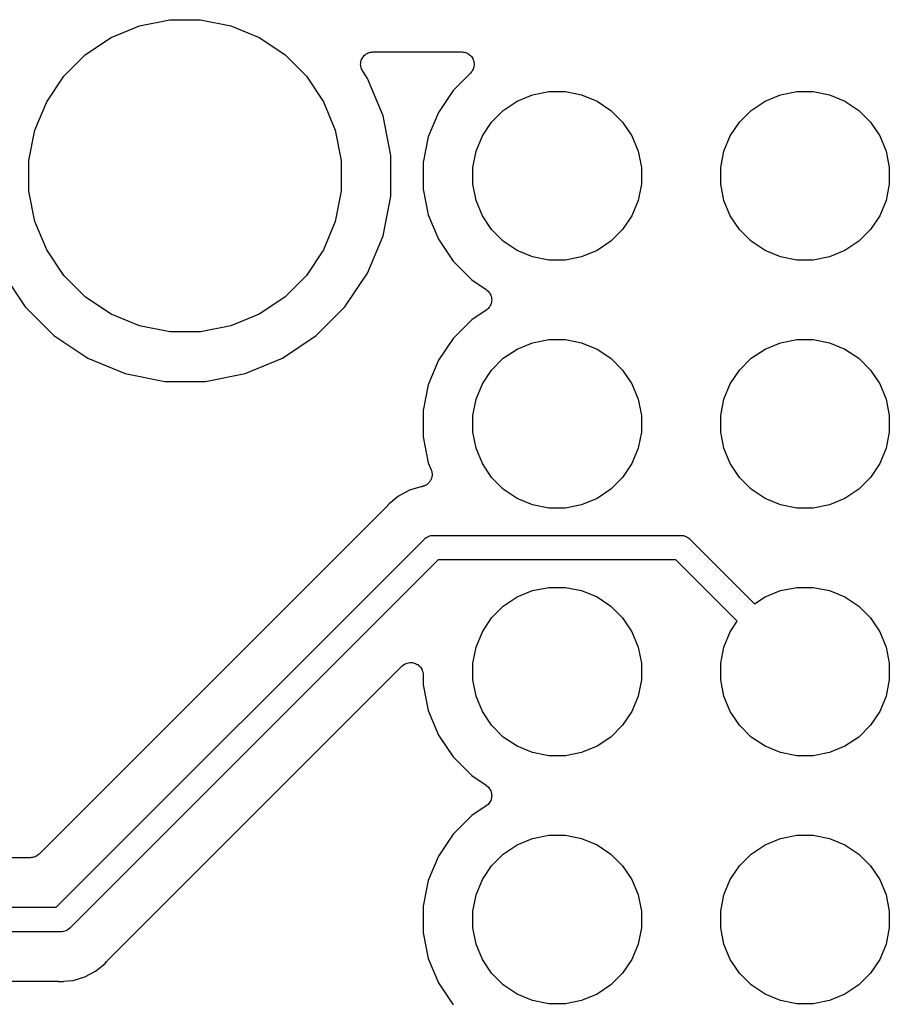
# Model space of a CAD drawing. Extents: x 4.65 to 8.55, y -5.31 to -3.29.
# Tile 29 of 29: x 8.08 to 8.43, y -3.68 to -3.29. Entities that reach past the tile are written whole.
import ezdxf

# ---------------------------------------------------------------- set-up
doc = ezdxf.new("R2010")
doc.units = 0
doc.header["$MEASUREMENT"] = 0
doc.layers.add('BLACK', color=7, linetype='CONTINUOUS')

msp = doc.modelspace()

# ---------------------------------------------------------------- linework, layer by layer
at = {"layer": 'BLACK', "linetype": 'CONTINUOUS'}
for p, q in [((8.13163, -3.28943), (8.1438, -3.28701)), ((8.1438, -3.28701), (8.1562, -3.28701)), ((8.1562, -3.28701), (8.16837, -3.28943)), ((8.12016, -3.29418), (8.13163, -3.28943)), ((8.16837, -3.28943), (8.17984, -3.29418)), ((8.10984, -3.30107), (8.12016, -3.29418)), ((8.17984, -3.29418), (8.19016, -3.30107)), ((8.22301, -3.30082), (8.22343, -3.3006)), ((8.22343, -3.3006), (8.22385, -3.30038)), ((8.22385, -3.30038), (8.22386, -3.30037)), ((8.22386, -3.30037), (8.22387, -3.30037)), ((8.22387, -3.30037), (8.22433, -3.30023)), ((8.22433, -3.30023), (8.22479, -3.3001)), ((8.22479, -3.3001), (8.2248, -3.30009)), ((8.2248, -3.30009), (8.22481, -3.30009)), ((8.22481, -3.30009), (8.22529, -3.30005)), ((8.22529, -3.30005), (8.22576, -3.3)), ((8.22576, -3.3), (8.26156, -3.3)), ((8.26156, -3.3), (8.26161, -3.3)), ((8.26161, -3.3), (8.26161, -3.3)), ((8.26161, -3.3), (8.26161, -3.3)), ((8.26161, -3.3), (8.26163, -3.3)), ((8.26163, -3.3), (8.26211, -3.30005)), ((8.26211, -3.30005), (8.26258, -3.30011)), ((8.26258, -3.30011), (8.26259, -3.30011)), ((8.26259, -3.30011), (8.2626, -3.30011)), ((8.2626, -3.30011), (8.26306, -3.30025)), ((8.26306, -3.30025), (8.26352, -3.3004)), ((8.26352, -3.3004), (8.26352, -3.3004)), ((8.26352, -3.3004), (8.26353, -3.3004)), ((8.26353, -3.3004), (8.26395, -3.30063)), ((8.26395, -3.30063), (8.26437, -3.30086)), ((8.10107, -3.30984), (8.10984, -3.30107)), ((8.19016, -3.30107), (8.19893, -3.30984)), ((8.22076, -3.30494), (8.22081, -3.30447)), ((8.22081, -3.30447), (8.22086, -3.30399)), ((8.22086, -3.30398), (8.22087, -3.30397)), ((8.22086, -3.30399), (8.22086, -3.30398)), ((8.22087, -3.30397), (8.22101, -3.30352)), ((8.22101, -3.30352), (8.22115, -3.30306)), ((8.22115, -3.30306), (8.22116, -3.30305)), ((8.22116, -3.30304), (8.22139, -3.30262)), ((8.22116, -3.30305), (8.22116, -3.30304)), ((8.22139, -3.30262), (8.22161, -3.3022)), ((8.22161, -3.3022), (8.22162, -3.3022)), ((8.22162, -3.3022), (8.22163, -3.30219)), ((8.22163, -3.30219), (8.22193, -3.30182)), ((8.22193, -3.30182), (8.22224, -3.30145)), ((8.22224, -3.30145), (8.22225, -3.30144)), ((8.22224, -3.30145), (8.22224, -3.30145)), ((8.22225, -3.30144), (8.22262, -3.30114)), ((8.22262, -3.30114), (8.22299, -3.30084)), ((8.22299, -3.30084), (8.223, -3.30083)), ((8.223, -3.30083), (8.22301, -3.30082)), ((8.26437, -3.30086), (8.26438, -3.30087)), ((8.26438, -3.30087), (8.26439, -3.30087)), ((8.26439, -3.30087), (8.26475, -3.30118)), ((8.26475, -3.30118), (8.26512, -3.30149)), ((8.26512, -3.30149), (8.26513, -3.3015)), ((8.26513, -3.3015), (8.26513, -3.3015)), ((8.26513, -3.3015), (8.26543, -3.30187)), ((8.26543, -3.30187), (8.26574, -3.30225)), ((8.26574, -3.30225), (8.26574, -3.30226)), ((8.26574, -3.30226), (8.26575, -3.30226)), ((8.26575, -3.30226), (8.26597, -3.30269)), ((8.26597, -3.30269), (8.26619, -3.30311)), ((8.26619, -3.30311), (8.26619, -3.30312)), ((8.26619, -3.30312), (8.2662, -3.30313)), ((8.2662, -3.30313), (8.26633, -3.30359)), ((8.26633, -3.30359), (8.26647, -3.30405)), ((8.26647, -3.30405), (8.26647, -3.30405)), ((8.26647, -3.30405), (8.26647, -3.30406)), ((8.26647, -3.30406), (8.26652, -3.30454)), ((8.26652, -3.30454), (8.26656, -3.30502)), ((8.22076, -3.30495), (8.22076, -3.30494)), ((8.22076, -3.30497), (8.22076, -3.30495)), ((8.2208, -3.30544), (8.22076, -3.30497)), ((8.22084, -3.30592), (8.2208, -3.30544)), ((8.22085, -3.30593), (8.22084, -3.30592)), ((8.22085, -3.30594), (8.22085, -3.30593)), ((8.22098, -3.30639), (8.22085, -3.30594)), ((8.22112, -3.30685), (8.22098, -3.30639)), ((8.22112, -3.30686), (8.22112, -3.30685)), ((8.22112, -3.30687), (8.22112, -3.30686)), ((8.22134, -3.30729), (8.22112, -3.30687)), ((8.22156, -3.30772), (8.22134, -3.30729)), ((8.22157, -3.30774), (8.22156, -3.30772)), ((8.22158, -3.30774), (8.22157, -3.30774)), ((8.2216, -3.30778), (8.22158, -3.30774)), ((8.22158, -3.30774), (8.22158, -3.30774)), ((8.22355, -3.31069), (8.2216, -3.30778)), ((8.2651, -3.30854), (8.25806, -3.31558)), ((8.2654, -3.30816), (8.2651, -3.30854)), ((8.26571, -3.3078), (8.2654, -3.30816)), ((8.26572, -3.30778), (8.26571, -3.30779)), ((8.26571, -3.30779), (8.26571, -3.3078)), ((8.26594, -3.30737), (8.26572, -3.30778)), ((8.26617, -3.30694), (8.26594, -3.30737)), ((8.26618, -3.30692), (8.26617, -3.30693)), ((8.26617, -3.30693), (8.26617, -3.30694)), ((8.26632, -3.30647), (8.26618, -3.30692)), ((8.26646, -3.30601), (8.26632, -3.30647)), ((8.26651, -3.30551), (8.26646, -3.30599)), ((8.26646, -3.30599), (8.26646, -3.306)), ((8.26646, -3.306), (8.26646, -3.30601)), ((8.26656, -3.30503), (8.26651, -3.30551)), ((8.26656, -3.30502), (8.26656, -3.30503)), ((8.26656, -3.30503), (8.26656, -3.30503)), ((8.09418, -3.32016), (8.10107, -3.30984)), ((8.19893, -3.30984), (8.20582, -3.32016)), ((8.2298, -3.32579), (8.22355, -3.31069)), ((8.25806, -3.31558), (8.25215, -3.32442)), ((8.29008, -3.31731), (8.29665, -3.316)), ((8.29665, -3.316), (8.30335, -3.316)), ((8.30335, -3.316), (8.30992, -3.31731)), ((8.39008, -3.31731), (8.39665, -3.316)), ((8.39665, -3.316), (8.40335, -3.316)), ((8.40335, -3.316), (8.40992, -3.31731)), ((8.08943, -3.33163), (8.09418, -3.32016)), ((8.20582, -3.32016), (8.21057, -3.33163)), ((8.27833, -3.32359), (8.28389, -3.31987)), ((8.28389, -3.31987), (8.29008, -3.31731)), ((8.30992, -3.31731), (8.31611, -3.31987)), ((8.31611, -3.31987), (8.32167, -3.32359)), ((8.37833, -3.32359), (8.38389, -3.31987)), ((8.38389, -3.31987), (8.39008, -3.31731)), ((8.40992, -3.31731), (8.41611, -3.31987)), ((8.41611, -3.31987), (8.42167, -3.32359)), ((8.25215, -3.32442), (8.24808, -3.33425)), ((8.27359, -3.32833), (8.27833, -3.32359)), ((8.32167, -3.32359), (8.32641, -3.32833)), ((8.37359, -3.32833), (8.37833, -3.32359)), ((8.42167, -3.32359), (8.42641, -3.32833)), ((8.23299, -3.34183), (8.2298, -3.32579)), ((8.26987, -3.33389), (8.27359, -3.32833)), ((8.32641, -3.32833), (8.33013, -3.33389)), ((8.36987, -3.33389), (8.37359, -3.32833)), ((8.42641, -3.32833), (8.43013, -3.33389)), ((8.08701, -3.3438), (8.08943, -3.33163)), ((8.21057, -3.33163), (8.21299, -3.3438)), ((8.24808, -3.33425), (8.246, -3.34468)), ((8.26731, -3.34008), (8.26987, -3.33389)), ((8.33013, -3.33389), (8.33269, -3.34008)), ((8.36731, -3.34008), (8.36987, -3.33389)), ((8.43013, -3.33389), (8.43269, -3.34008)), ((8.266, -3.34665), (8.26731, -3.34008)), ((8.33269, -3.34008), (8.334, -3.34665)), ((8.366, -3.34665), (8.36731, -3.34008)), ((8.43269, -3.34008), (8.434, -3.34665)), ((8.08701, -3.3562), (8.08701, -3.3438)), ((8.21299, -3.3438), (8.21299, -3.3562)), ((8.23299, -3.35817), (8.23299, -3.34183)), ((8.246, -3.34468), (8.246, -3.35532)), ((8.266, -3.35335), (8.266, -3.34665)), ((8.334, -3.34665), (8.334, -3.35335)), ((8.366, -3.35335), (8.366, -3.34665)), ((8.434, -3.34665), (8.434, -3.35335)), ((8.08943, -3.36837), (8.08701, -3.3562)), ((8.21299, -3.3562), (8.21057, -3.36837)), ((8.246, -3.35532), (8.24808, -3.36575)), ((8.26731, -3.35992), (8.266, -3.35335)), ((8.334, -3.35335), (8.33269, -3.35992)), ((8.36731, -3.35992), (8.366, -3.35335)), ((8.434, -3.35335), (8.43269, -3.35992)), ((8.2298, -3.37421), (8.23299, -3.35817)), ((8.26987, -3.36611), (8.26731, -3.35992)), ((8.33269, -3.35992), (8.33013, -3.36611)), ((8.36987, -3.36611), (8.36731, -3.35992)), ((8.43269, -3.35992), (8.43013, -3.36611)), ((8.24808, -3.36575), (8.25215, -3.37558)), ((8.27359, -3.37167), (8.26987, -3.36611)), ((8.33013, -3.36611), (8.32641, -3.37167)), ((8.37359, -3.37167), (8.36987, -3.36611)), ((8.43013, -3.36611), (8.42641, -3.37167)), ((8.09418, -3.37984), (8.08943, -3.36837)), ((8.21057, -3.36837), (8.20582, -3.37984)), ((8.27833, -3.37641), (8.27359, -3.37167)), ((8.32641, -3.37167), (8.32167, -3.37641)), ((8.37833, -3.37641), (8.37359, -3.37167)), ((8.42641, -3.37167), (8.42167, -3.37641)), ((8.22355, -3.38931), (8.2298, -3.37421)), ((8.25215, -3.37558), (8.25806, -3.38442)), ((8.10107, -3.39016), (8.09418, -3.37984)), ((8.20582, -3.37984), (8.19893, -3.39016)), ((8.28389, -3.38013), (8.27833, -3.37641)), ((8.29008, -3.38269), (8.28389, -3.38013)), ((8.31611, -3.38013), (8.30992, -3.38269)), ((8.32167, -3.37641), (8.31611, -3.38013)), ((8.38389, -3.38013), (8.37833, -3.37641)), ((8.39008, -3.38269), (8.38389, -3.38013)), ((8.41611, -3.38013), (8.40992, -3.38269)), ((8.42167, -3.37641), (8.41611, -3.38013)), ((8.29665, -3.384), (8.29008, -3.38269)), ((8.30335, -3.384), (8.29665, -3.384)), ((8.30992, -3.38269), (8.30335, -3.384)), ((8.39665, -3.384), (8.39008, -3.38269)), ((8.40335, -3.384), (8.39665, -3.384)), ((8.40992, -3.38269), (8.40335, -3.384)), ((8.25806, -3.38442), (8.26558, -3.39194)), ((8.07645, -3.38931), (8.08554, -3.4029)), ((8.10984, -3.39893), (8.10107, -3.39016)), ((8.19893, -3.39016), (8.19016, -3.39893)), ((8.21446, -3.4029), (8.22355, -3.38931)), ((8.26558, -3.39194), (8.27141, -3.39584)), ((8.27141, -3.39584), (8.27145, -3.39587)), ((8.27145, -3.39587), (8.27145, -3.39587)), ((8.27145, -3.39587), (8.27145, -3.39587)), ((8.27145, -3.39587), (8.27147, -3.39588)), ((8.27147, -3.39588), (8.27184, -3.39619)), ((8.12016, -3.40582), (8.10984, -3.39893)), ((8.19016, -3.39893), (8.17984, -3.40582)), ((8.27184, -3.39619), (8.2722, -3.39649)), ((8.2722, -3.39649), (8.2722, -3.3965)), ((8.2722, -3.3965), (8.27221, -3.39651)), ((8.27221, -3.39651), (8.27251, -3.39689)), ((8.27251, -3.39689), (8.27281, -3.39725)), ((8.27281, -3.39725), (8.27282, -3.39726)), ((8.27282, -3.39726), (8.27282, -3.39727)), ((8.27282, -3.39727), (8.27304, -3.39769)), ((8.27304, -3.39769), (8.27326, -3.39811)), ((8.27326, -3.39811), (8.27327, -3.39813)), ((8.27327, -3.39813), (8.27327, -3.39814)), ((8.27327, -3.39814), (8.2734, -3.39859)), ((8.2734, -3.39859), (8.27354, -3.39905)), ((8.27354, -3.39905), (8.27354, -3.39906)), ((8.27354, -3.39906), (8.27355, -3.39908)), ((8.27355, -3.39908), (8.27359, -3.39955)), ((8.27359, -3.39955), (8.27363, -3.40002)), ((8.27363, -3.40002), (8.27363, -3.40003)), ((8.27363, -3.40003), (8.27363, -3.40005)), ((8.08554, -3.4029), (8.0971, -3.41446)), ((8.2029, -3.41446), (8.21446, -3.4029)), ((8.27178, -3.40386), (8.27141, -3.40416)), ((8.27215, -3.40356), (8.27178, -3.40386)), ((8.27216, -3.40355), (8.27215, -3.40356)), ((8.27217, -3.40354), (8.27216, -3.40355)), ((8.27246, -3.40318), (8.27217, -3.40354)), ((8.27277, -3.40281), (8.27246, -3.40318)), ((8.27278, -3.4028), (8.27277, -3.40281)), ((8.27279, -3.40279), (8.27278, -3.4028)), ((8.27301, -3.40237), (8.27279, -3.40279)), ((8.27324, -3.40195), (8.27301, -3.40237)), ((8.27325, -3.40193), (8.27324, -3.40194)), ((8.27324, -3.40194), (8.27324, -3.40195)), ((8.27339, -3.40146), (8.27325, -3.40193)), ((8.27353, -3.40102), (8.27339, -3.40146)), ((8.27358, -3.40052), (8.27353, -3.40099)), ((8.27353, -3.40099), (8.27353, -3.40101)), ((8.27353, -3.40101), (8.27353, -3.40102)), ((8.27363, -3.40005), (8.27358, -3.40052)), ((8.13163, -3.41057), (8.12016, -3.40582)), ((8.17984, -3.40582), (8.16837, -3.41057)), ((8.27141, -3.40416), (8.26558, -3.40806)), ((8.1438, -3.41299), (8.13163, -3.41057)), ((8.16837, -3.41057), (8.1562, -3.41299)), ((8.26558, -3.40806), (8.25806, -3.41558)), ((8.0971, -3.41446), (8.11069, -3.42355)), ((8.1562, -3.41299), (8.1438, -3.41299)), ((8.18931, -3.42355), (8.2029, -3.41446)), ((8.25806, -3.41558), (8.25215, -3.42442)), ((8.27833, -3.42359), (8.28389, -3.41987)), ((8.28389, -3.41987), (8.29008, -3.41731)), ((8.29008, -3.41731), (8.29665, -3.416)), ((8.29665, -3.416), (8.30335, -3.416)), ((8.30335, -3.416), (8.30992, -3.41731)), ((8.30992, -3.41731), (8.31611, -3.41987)), ((8.31611, -3.41987), (8.32167, -3.42359)), ((8.37833, -3.42359), (8.38389, -3.41987)), ((8.38389, -3.41987), (8.39008, -3.41731)), ((8.39008, -3.41731), (8.39665, -3.416)), ((8.39665, -3.416), (8.40335, -3.416)), ((8.40335, -3.416), (8.40992, -3.41731)), ((8.40992, -3.41731), (8.41611, -3.41987)), ((8.41611, -3.41987), (8.42167, -3.42359)), ((8.11069, -3.42355), (8.12579, -3.4298)), ((8.17421, -3.4298), (8.18931, -3.42355)), ((8.27359, -3.42833), (8.27833, -3.42359)), ((8.32167, -3.42359), (8.32641, -3.42833)), ((8.37359, -3.42833), (8.37833, -3.42359)), ((8.42167, -3.42359), (8.42641, -3.42833)), ((8.25215, -3.42442), (8.24808, -3.43425)), ((8.12579, -3.4298), (8.14183, -3.43299)), ((8.15817, -3.43299), (8.17421, -3.4298)), ((8.26987, -3.43389), (8.27359, -3.42833)), ((8.32641, -3.42833), (8.33013, -3.43389)), ((8.36987, -3.43389), (8.37359, -3.42833)), ((8.42641, -3.42833), (8.43013, -3.43389)), ((8.14183, -3.43299), (8.15817, -3.43299)), ((8.24808, -3.43425), (8.246, -3.44468)), ((8.26731, -3.44008), (8.26987, -3.43389)), ((8.33013, -3.43389), (8.33269, -3.44008)), ((8.36731, -3.44008), (8.36987, -3.43389)), ((8.43013, -3.43389), (8.43269, -3.44008)), ((8.266, -3.44665), (8.26731, -3.44008)), ((8.33269, -3.44008), (8.334, -3.44665)), ((8.366, -3.44665), (8.36731, -3.44008)), ((8.43269, -3.44008), (8.434, -3.44665)), ((8.246, -3.44468), (8.246, -3.45532)), ((8.266, -3.45335), (8.266, -3.44665)), ((8.334, -3.44665), (8.334, -3.45335)), ((8.366, -3.45335), (8.366, -3.44665)), ((8.434, -3.44665), (8.434, -3.45335)), ((8.246, -3.45532), (8.24808, -3.46575)), ((8.26731, -3.45992), (8.266, -3.45335)), ((8.334, -3.45335), (8.33269, -3.45992)), ((8.36731, -3.45992), (8.366, -3.45335)), ((8.434, -3.45335), (8.43269, -3.45992)), ((8.26987, -3.46611), (8.26731, -3.45992)), ((8.33269, -3.45992), (8.33013, -3.46611)), ((8.36987, -3.46611), (8.36731, -3.45992)), ((8.43269, -3.45992), (8.43013, -3.46611)), ((8.24808, -3.46575), (8.24923, -3.46855)), ((8.27359, -3.47167), (8.26987, -3.46611)), ((8.33013, -3.46611), (8.32641, -3.47167)), ((8.37359, -3.47167), (8.36987, -3.46611)), ((8.43013, -3.46611), (8.42641, -3.47167)), ((8.24923, -3.46855), (8.24926, -3.46862)), ((8.24926, -3.46862), (8.24933, -3.46884)), ((8.24933, -3.46884), (8.24941, -3.46905)), ((8.24941, -3.46905), (8.24946, -3.4693)), ((8.24951, -3.4715), (8.24944, -3.47171)), ((8.24946, -3.4693), (8.24953, -3.46955)), ((8.24954, -3.47124), (8.24951, -3.4715)), ((8.24953, -3.46955), (8.24955, -3.46978)), ((8.24959, -3.47098), (8.24954, -3.47124)), ((8.24955, -3.46978), (8.24959, -3.47001)), ((8.24959, -3.47001), (8.24959, -3.47027)), ((8.24959, -3.47027), (8.24962, -3.47053)), ((8.24962, -3.47053), (8.24959, -3.47075)), ((8.24959, -3.47075), (8.24959, -3.47098)), ((8.24512, -3.47544), (8.24042, -3.47686)), ((8.24533, -3.4754), (8.24512, -3.47544)), ((8.24556, -3.47537), (8.24533, -3.4754)), ((8.24581, -3.4753), (8.24556, -3.47537)), ((8.24606, -3.47525), (8.24581, -3.4753)), ((8.24628, -3.47516), (8.24606, -3.47525)), ((8.2465, -3.4751), (8.24628, -3.47516)), ((8.24673, -3.47498), (8.2465, -3.4751)), ((8.24696, -3.47488), (8.24673, -3.47498)), ((8.24716, -3.47475), (8.24696, -3.47488)), ((8.24736, -3.47464), (8.24716, -3.47475)), ((8.24756, -3.47448), (8.24736, -3.47464)), ((8.24778, -3.47434), (8.24756, -3.47448)), ((8.24794, -3.47418), (8.24778, -3.47434)), ((8.24812, -3.47403), (8.24794, -3.47418)), ((8.24829, -3.47383), (8.24812, -3.47403)), ((8.24847, -3.47365), (8.24829, -3.47383)), ((8.2486, -3.47346), (8.24847, -3.47365)), ((8.24875, -3.47328), (8.2486, -3.47346)), ((8.24887, -3.47306), (8.24875, -3.47328)), ((8.24901, -3.47284), (8.24887, -3.47306)), ((8.2491, -3.47263), (8.24901, -3.47284)), ((8.24921, -3.47243), (8.2491, -3.47263)), ((8.24929, -3.47218), (8.24921, -3.47243)), ((8.24939, -3.47194), (8.24929, -3.47218)), ((8.24944, -3.47171), (8.24939, -3.47194)), ((8.27833, -3.47641), (8.27359, -3.47167)), ((8.32641, -3.47167), (8.32167, -3.47641)), ((8.37833, -3.47641), (8.37359, -3.47167)), ((8.42641, -3.47167), (8.42167, -3.47641)), ((8.23609, -3.47918), (8.23229, -3.48229)), ((8.24042, -3.47686), (8.23609, -3.47918)), ((8.28389, -3.48013), (8.27833, -3.47641)), ((8.32167, -3.47641), (8.31611, -3.48013)), ((8.38389, -3.48013), (8.37833, -3.47641)), ((8.42167, -3.47641), (8.41611, -3.48013)), ((8.23134, -3.48342), (8.09114, -3.62361)), ((8.23147, -3.48325), (8.23134, -3.48342)), ((8.23162, -3.48311), (8.23147, -3.48325)), ((8.23167, -3.48305), (8.23162, -3.48311)), ((8.23229, -3.48229), (8.23167, -3.48305)), ((8.29008, -3.48269), (8.28389, -3.48013)), ((8.29665, -3.484), (8.29008, -3.48269)), ((8.30992, -3.48269), (8.30335, -3.484)), ((8.31611, -3.48013), (8.30992, -3.48269)), ((8.39008, -3.48269), (8.38389, -3.48013)), ((8.39665, -3.484), (8.39008, -3.48269)), ((8.40992, -3.48269), (8.40335, -3.484)), ((8.41611, -3.48013), (8.40992, -3.48269)), ((8.30335, -3.484), (8.29665, -3.484)), ((8.40335, -3.484), (8.39665, -3.484)), ((8.24831, -3.49537), (8.24904, -3.49515)), ((8.24904, -3.49515), (8.24976, -3.49508)), ((8.24976, -3.49508), (8.25, -3.49505)), ((8.24976, -3.49508), (8.24976, -3.49508)), ((8.25, -3.49505), (8.25024, -3.49508)), ((8.25024, -3.49508), (8.34976, -3.49508)), ((8.34976, -3.49508), (8.35, -3.49505)), ((8.35, -3.49505), (8.35024, -3.49508)), ((8.35024, -3.49508), (8.35024, -3.49508)), ((8.35024, -3.49508), (8.35096, -3.49515)), ((8.35096, -3.49515), (8.35189, -3.49543)), ((8.09796, -3.64508), (8.24635, -3.49669)), ((8.24635, -3.49669), (8.2465, -3.4965)), ((8.2465, -3.4965), (8.24669, -3.49635)), ((8.24669, -3.49635), (8.24725, -3.49589)), ((8.24725, -3.49589), (8.24811, -3.49543)), ((8.24811, -3.49543), (8.24831, -3.49537)), ((8.35189, -3.49543), (8.35275, -3.49589)), ((8.35275, -3.49589), (8.3535, -3.4965)), ((8.3535, -3.4965), (8.35365, -3.49669)), ((8.35365, -3.49669), (8.37966, -3.5227)), ((8.25204, -3.50492), (8.10365, -3.65331)), ((8.34796, -3.50492), (8.25204, -3.50492)), ((8.3727, -3.52966), (8.34796, -3.50492)), ((8.28389, -3.51987), (8.29008, -3.51731)), ((8.29008, -3.51731), (8.29665, -3.516)), ((8.29665, -3.516), (8.30335, -3.516)), ((8.30335, -3.516), (8.30992, -3.51731)), ((8.30992, -3.51731), (8.31611, -3.51987)), ((8.38389, -3.51987), (8.39008, -3.51731)), ((8.39008, -3.51731), (8.39665, -3.516)), ((8.39665, -3.516), (8.40335, -3.516)), ((8.40335, -3.516), (8.40992, -3.51731)), ((8.40992, -3.51731), (8.41611, -3.51987)), ((8.27833, -3.52359), (8.28389, -3.51987)), ((8.31611, -3.51987), (8.32167, -3.52359)), ((8.37966, -3.5227), (8.38389, -3.51987)), ((8.41611, -3.51987), (8.42167, -3.52359)), ((8.27359, -3.52833), (8.27833, -3.52359)), ((8.32167, -3.52359), (8.32641, -3.52833)), ((8.42167, -3.52359), (8.42641, -3.52833)), ((8.26987, -3.53389), (8.27359, -3.52833)), ((8.32641, -3.52833), (8.33013, -3.53389)), ((8.36987, -3.53389), (8.3727, -3.52966)), ((8.42641, -3.52833), (8.43013, -3.53389)), ((8.26731, -3.54008), (8.26987, -3.53389)), ((8.33013, -3.53389), (8.33269, -3.54008)), ((8.36731, -3.54008), (8.36987, -3.53389)), ((8.43013, -3.53389), (8.43269, -3.54008)), ((8.266, -3.54665), (8.26731, -3.54008)), ((8.33269, -3.54008), (8.334, -3.54665)), ((8.366, -3.54665), (8.36731, -3.54008)), ((8.43269, -3.54008), (8.434, -3.54665)), ((8.23828, -3.54712), (8.23871, -3.5469)), ((8.23871, -3.5469), (8.23913, -3.54668)), ((8.23913, -3.54668), (8.23914, -3.54668)), ((8.23914, -3.54667), (8.23961, -3.54654)), ((8.23914, -3.54668), (8.23914, -3.54667)), ((8.23961, -3.54654), (8.24006, -3.5464)), ((8.24006, -3.5464), (8.24007, -3.5464)), ((8.24007, -3.5464), (8.24008, -3.5464)), ((8.24008, -3.5464), (8.24056, -3.54636)), ((8.24056, -3.54636), (8.24103, -3.54632)), ((8.24103, -3.54632), (8.24104, -3.54632)), ((8.24104, -3.54632), (8.24105, -3.54632)), ((8.24105, -3.54632), (8.24153, -3.54637)), ((8.24153, -3.54637), (8.24201, -3.54642)), ((8.24201, -3.54642), (8.24201, -3.54642)), ((8.24201, -3.54642), (8.24202, -3.54642)), ((8.24202, -3.54642), (8.24247, -3.54656)), ((8.24247, -3.54656), (8.24294, -3.54671)), ((8.24294, -3.54671), (8.24295, -3.54671)), ((8.24295, -3.54671), (8.24295, -3.54671)), ((8.24295, -3.54671), (8.24336, -3.54693)), ((8.24336, -3.54693), (8.2438, -3.54717)), ((8.266, -3.55335), (8.266, -3.54665)), ((8.334, -3.54665), (8.334, -3.55335)), ((8.366, -3.55335), (8.366, -3.54665)), ((8.434, -3.54665), (8.434, -3.55335)), ((8.11866, -3.66658), (8.23746, -3.54778)), ((8.23746, -3.54778), (8.2375, -3.54774)), ((8.2375, -3.54774), (8.23751, -3.54773)), ((8.2375, -3.54774), (8.2375, -3.54774)), ((8.2375, -3.54774), (8.2375, -3.54774)), ((8.23751, -3.54773), (8.23789, -3.54743)), ((8.23789, -3.54743), (8.23826, -3.54713)), ((8.23826, -3.54713), (8.23827, -3.54713)), ((8.23827, -3.54713), (8.23828, -3.54712)), ((8.2438, -3.54717), (8.2438, -3.54718)), ((8.2438, -3.54718), (8.24381, -3.54718)), ((8.24381, -3.54718), (8.24417, -3.54748)), ((8.24417, -3.54748), (8.24455, -3.54779)), ((8.24455, -3.54779), (8.24455, -3.5478)), ((8.24455, -3.5478), (8.24456, -3.5478)), ((8.24456, -3.5478), (8.24486, -3.54817)), ((8.24486, -3.54817), (8.24516, -3.54855)), ((8.24516, -3.54855), (8.24517, -3.54856)), ((8.24517, -3.54856), (8.24517, -3.54856)), ((8.24517, -3.54856), (8.2454, -3.54898)), ((8.2454, -3.54898), (8.24562, -3.54941)), ((8.24562, -3.54941), (8.24563, -3.54942)), ((8.24563, -3.54942), (8.24563, -3.54943)), ((8.24563, -3.54943), (8.24577, -3.54988)), ((8.24577, -3.54988), (8.2459, -3.55034)), ((8.2459, -3.55034), (8.24591, -3.55035)), ((8.24591, -3.55035), (8.24591, -3.55036)), ((8.24591, -3.55036), (8.24595, -3.55083)), ((8.24595, -3.55083), (8.246, -3.55132)), ((8.246, -3.55132), (8.246, -3.55532)), ((8.26731, -3.55992), (8.266, -3.55335)), ((8.334, -3.55335), (8.33269, -3.55992)), ((8.36731, -3.55992), (8.366, -3.55335)), ((8.434, -3.55335), (8.43269, -3.55992)), ((8.246, -3.55532), (8.24808, -3.56575)), ((8.26987, -3.56611), (8.26731, -3.55992)), ((8.33269, -3.55992), (8.33013, -3.56611)), ((8.36987, -3.56611), (8.36731, -3.55992)), ((8.43269, -3.55992), (8.43013, -3.56611)), ((8.24808, -3.56575), (8.25215, -3.57558)), ((8.27359, -3.57167), (8.26987, -3.56611)), ((8.33013, -3.56611), (8.32641, -3.57167)), ((8.37359, -3.57167), (8.36987, -3.56611)), ((8.43013, -3.56611), (8.42641, -3.57167)), ((8.27833, -3.57641), (8.27359, -3.57167)), ((8.32641, -3.57167), (8.32167, -3.57641)), ((8.37833, -3.57641), (8.37359, -3.57167)), ((8.42641, -3.57167), (8.42167, -3.57641)), ((8.25215, -3.57558), (8.25806, -3.58442)), ((8.28389, -3.58013), (8.27833, -3.57641)), ((8.32167, -3.57641), (8.31611, -3.58013)), ((8.38389, -3.58013), (8.37833, -3.57641)), ((8.42167, -3.57641), (8.41611, -3.58013)), ((8.29008, -3.58269), (8.28389, -3.58013)), ((8.29665, -3.584), (8.29008, -3.58269)), ((8.30992, -3.58269), (8.30335, -3.584)), ((8.31611, -3.58013), (8.30992, -3.58269)), ((8.39008, -3.58269), (8.38389, -3.58013)), ((8.39665, -3.584), (8.39008, -3.58269)), ((8.40992, -3.58269), (8.40335, -3.584)), ((8.41611, -3.58013), (8.40992, -3.58269)), ((8.25806, -3.58442), (8.26558, -3.59194)), ((8.30335, -3.584), (8.29665, -3.584)), ((8.40335, -3.584), (8.39665, -3.584)), ((8.26558, -3.59194), (8.27141, -3.59584)), ((8.27141, -3.59584), (8.27145, -3.59587)), ((8.27145, -3.59587), (8.27145, -3.59587)), ((8.27145, -3.59587), (8.27145, -3.59587)), ((8.27145, -3.59587), (8.27147, -3.59588)), ((8.27147, -3.59588), (8.27184, -3.59619)), ((8.27184, -3.59619), (8.2722, -3.59649)), ((8.2722, -3.59649), (8.2722, -3.5965)), ((8.2722, -3.5965), (8.27221, -3.59651)), ((8.27221, -3.59651), (8.27251, -3.59689)), ((8.27251, -3.59689), (8.27281, -3.59725)), ((8.27281, -3.59725), (8.27282, -3.59726)), ((8.27282, -3.59726), (8.27282, -3.59727)), ((8.27282, -3.59727), (8.27304, -3.59769)), ((8.27304, -3.59769), (8.27326, -3.59811)), ((8.27326, -3.59811), (8.27327, -3.59813)), ((8.27327, -3.59813), (8.27327, -3.59814)), ((8.27327, -3.59814), (8.2734, -3.59859)), ((8.2734, -3.59859), (8.27354, -3.59905)), ((8.27301, -3.60237), (8.27279, -3.60279)), ((8.27324, -3.60195), (8.27301, -3.60237)), ((8.27325, -3.60193), (8.27324, -3.60194)), ((8.27324, -3.60194), (8.27324, -3.60195)), ((8.27339, -3.60147), (8.27325, -3.60193)), ((8.27353, -3.60102), (8.27339, -3.60147)), ((8.27358, -3.60052), (8.27353, -3.60099)), ((8.27353, -3.60099), (8.27353, -3.60101)), ((8.27353, -3.60101), (8.27353, -3.60102)), ((8.27354, -3.59905), (8.27354, -3.59906)), ((8.27354, -3.59906), (8.27355, -3.59908)), ((8.27355, -3.59908), (8.27359, -3.59955)), ((8.27363, -3.60005), (8.27358, -3.60052)), ((8.27359, -3.59955), (8.27363, -3.60002)), ((8.27363, -3.60002), (8.27363, -3.60003)), ((8.27363, -3.60003), (8.27363, -3.60005)), ((8.27141, -3.60416), (8.26558, -3.60806)), ((8.27178, -3.60386), (8.27141, -3.60416)), ((8.27215, -3.60356), (8.27178, -3.60386)), ((8.27216, -3.60355), (8.27215, -3.60356)), ((8.27217, -3.60354), (8.27216, -3.60355)), ((8.27246, -3.60318), (8.27217, -3.60354)), ((8.27277, -3.60281), (8.27246, -3.60318)), ((8.27278, -3.6028), (8.27277, -3.60281)), ((8.27279, -3.60279), (8.27278, -3.6028)), ((8.26558, -3.60806), (8.25806, -3.61558)), ((8.25806, -3.61558), (8.25215, -3.62442)), ((8.28389, -3.61987), (8.29008, -3.61731)), ((8.29008, -3.61731), (8.29665, -3.616)), ((8.29665, -3.616), (8.30335, -3.616)), ((8.30335, -3.616), (8.30992, -3.61731)), ((8.30992, -3.61731), (8.31611, -3.61987)), ((8.38389, -3.61987), (8.39008, -3.61731)), ((8.39008, -3.61731), (8.39665, -3.616)), ((8.39665, -3.616), (8.40335, -3.616)), ((8.40335, -3.616), (8.40992, -3.61731)), ((8.40992, -3.61731), (8.41611, -3.61987)), ((8.27833, -3.62359), (8.28389, -3.61987)), ((8.31611, -3.61987), (8.32167, -3.62359)), ((8.37833, -3.62359), (8.38389, -3.61987)), ((8.41611, -3.61987), (8.42167, -3.62359)), ((8.08761, -3.62508), (7.67771, -3.62508)), ((8.08807, -3.62503), (8.08761, -3.62508)), ((8.08853, -3.62499), (8.08807, -3.62503)), ((8.08855, -3.62499), (8.08853, -3.62499)), ((8.08858, -3.62498), (8.08855, -3.62499)), ((8.08902, -3.62485), (8.08858, -3.62498)), ((8.08946, -3.62472), (8.08902, -3.62485)), ((8.08949, -3.62471), (8.08946, -3.62472)), ((8.08951, -3.6247), (8.08949, -3.62471)), ((8.08992, -3.62448), (8.08951, -3.6247)), ((8.09033, -3.62427), (8.08992, -3.62448)), ((8.09035, -3.62426), (8.09033, -3.62427)), ((8.09037, -3.62424), (8.09035, -3.62426)), ((8.09073, -3.62395), (8.09037, -3.62424)), ((8.09109, -3.62366), (8.09073, -3.62395)), ((8.09113, -3.62363), (8.09109, -3.62366)), ((8.09114, -3.62361), (8.09113, -3.62363)), ((8.09113, -3.62363), (8.09113, -3.62363)), ((8.09113, -3.62363), (8.09113, -3.62363)), ((8.25215, -3.62442), (8.24808, -3.63425)), ((8.27359, -3.62833), (8.27833, -3.62359)), ((8.32167, -3.62359), (8.32641, -3.62833)), ((8.37359, -3.62833), (8.37833, -3.62359)), ((8.42167, -3.62359), (8.42641, -3.62833)), ((8.26987, -3.63389), (8.27359, -3.62833)), ((8.32641, -3.62833), (8.33013, -3.63389)), ((8.36987, -3.63389), (8.37359, -3.62833)), ((8.42641, -3.62833), (8.43013, -3.63389)), ((8.24808, -3.63425), (8.246, -3.64468)), ((8.26731, -3.64008), (8.26987, -3.63389)), ((8.33013, -3.63389), (8.33269, -3.64008)), ((8.36731, -3.64008), (8.36987, -3.63389)), ((8.43013, -3.63389), (8.43269, -3.64008)), ((8.266, -3.64665), (8.26731, -3.64008)), ((8.33269, -3.64008), (8.334, -3.64665)), ((8.366, -3.64665), (8.36731, -3.64008)), ((8.43269, -3.64008), (8.434, -3.64665)), ((7.66501, -3.64508), (8.09796, -3.64508)), ((8.246, -3.64468), (8.246, -3.65532)), ((8.266, -3.65335), (8.266, -3.64665)), ((8.334, -3.64665), (8.334, -3.65335)), ((8.366, -3.65335), (8.366, -3.64665)), ((8.434, -3.64665), (8.434, -3.65335)), ((8.10275, -3.65411), (8.10189, -3.65457)), ((8.1035, -3.6535), (8.10275, -3.65411)), ((8.10365, -3.65331), (8.1035, -3.6535)), ((8.26731, -3.65992), (8.266, -3.65335)), ((8.334, -3.65335), (8.33269, -3.65992)), ((8.36731, -3.65992), (8.366, -3.65335)), ((8.434, -3.65335), (8.43269, -3.65992)), ((8.09976, -3.65492), (7.66501, -3.65492)), ((8.1, -3.65495), (8.09976, -3.65492)), ((8.10024, -3.65492), (8.1, -3.65495)), ((8.10096, -3.65485), (8.10024, -3.65492)), ((8.10024, -3.65492), (8.10024, -3.65492)), ((8.10189, -3.65457), (8.10096, -3.65485)), ((8.246, -3.65532), (8.24808, -3.66575)), ((8.26987, -3.66611), (8.26731, -3.65992)), ((8.33269, -3.65992), (8.33013, -3.66611)), ((8.36987, -3.66611), (8.36731, -3.65992)), ((8.43269, -3.65992), (8.43013, -3.66611)), ((8.24808, -3.66575), (8.25215, -3.67558)), ((8.27359, -3.67167), (8.26987, -3.66611)), ((8.33013, -3.66611), (8.32641, -3.67167)), ((8.37359, -3.67167), (8.36987, -3.66611)), ((8.43013, -3.66611), (8.42641, -3.67167)), ((8.11391, -3.67082), (8.11771, -3.66771)), ((8.11771, -3.66771), (8.11833, -3.66695)), ((8.11833, -3.66695), (8.11838, -3.66689)), ((8.11838, -3.66689), (8.11853, -3.66675)), ((8.11853, -3.66675), (8.11866, -3.66658)), ((8.10489, -3.67456), (8.10958, -3.67314)), ((8.10958, -3.67314), (8.11391, -3.67082)), ((8.27833, -3.67641), (8.27359, -3.67167)), ((8.32641, -3.67167), (8.32167, -3.67641)), ((8.37833, -3.67641), (8.37359, -3.67167)), ((8.42641, -3.67167), (8.42167, -3.67641)), ((7.67771, -3.67492), (8.09853, -3.67492)), ((8.09853, -3.67492), (8.0986, -3.67492)), ((8.0986, -3.67492), (8.09881, -3.67495)), ((8.09881, -3.67495), (8.09902, -3.67495)), ((8.09902, -3.67495), (8.1, -3.67504)), ((8.1, -3.67504), (8.10098, -3.67495)), ((8.10098, -3.67495), (8.10099, -3.67494)), ((8.10099, -3.67494), (8.10489, -3.67456)), ((8.25215, -3.67558), (8.25806, -3.68442)), ((8.28389, -3.68013), (8.27833, -3.67641)), ((8.32167, -3.67641), (8.31611, -3.68013)), ((8.38389, -3.68013), (8.37833, -3.67641)), ((8.42167, -3.67641), (8.41611, -3.68013)), ((8.29008, -3.68269), (8.28389, -3.68013)), ((8.31611, -3.68013), (8.30992, -3.68269)), ((8.39008, -3.68269), (8.38389, -3.68013)), ((8.41611, -3.68013), (8.40992, -3.68269)), ((8.29665, -3.684), (8.29008, -3.68269)), ((8.30335, -3.684), (8.29665, -3.684)), ((8.30992, -3.68269), (8.30335, -3.684)), ((8.39665, -3.684), (8.39008, -3.68269)), ((8.40335, -3.684), (8.39665, -3.684)), ((8.40992, -3.68269), (8.40335, -3.684))]:
    msp.add_line(p, q, dxfattribs=at)

doc.saveas('drawing.dxf')
